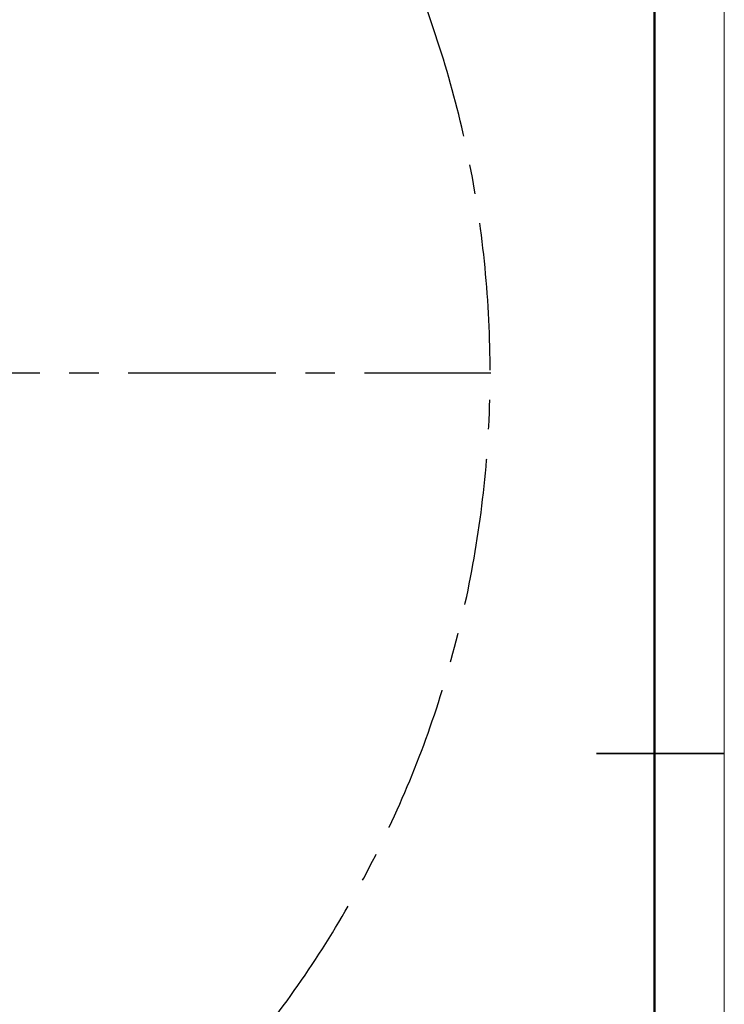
# Model space of a CAD drawing. Header units: millimetres. Extents: x 0 to 4200, y 0 to 2974.
# Tile 39 of 40: x 3593 to 4200, y 1279 to 2127. Entities that reach past the tile are written whole.
import ezdxf

# ---------------------------------------------------------------- set-up
doc = ezdxf.new("R2010")
doc.units = ezdxf.units.MM
doc.header["$LTSCALE"] = 10
doc.linetypes.add('CENTERX2', pattern=[20.32, 12.7, -2.54, 2.54, -2.54])
doc.layers.add('中心线层', color=6, linetype='CENTERX2', lineweight=25)
doc.layers.add('标注层', color=150, linetype='Continuous')
doc.styles.add('SLDTEXTSTYLE1', font='仿宋_GB2312')
doc.dimstyles.new('SLDDIMSTYLE0', dxfattribs={"dimtxt": 35, "dimasz": 40, "dimexe": 0, "dimexo": 0.0625, "dimgap": 8.75, "dimtad": 0, "dimtih": 1, "dimtoh": 1, "dimrnd": 1e-09, "dimzin": 12, "dimdsep": 46, "dimtxsty": 'SLDTEXTSTYLE1', "dimsah": 1, "dimcen": 0, "dimadec": 0, "dimazin": 3, "dimtfac": 1, "dimtdec": 3, "dimtofl": 0, "dimtmove": 0, "dimatfit": 3, "dimfxl": 1, "dimfrac": 2, "dimtolj": 1, "dimtzin": 12, "dimarcsym": 0})

# ---------------------------------------------------------------- blocks, each defined once
blk = doc.blocks.new('_D_3')
at = {"layer": '标注层'}
for p, q in [((3842.05, 2336.14), (3963.72, 2417.76)), ((3963.72, 2417.76), (4093.89, 2417.76))]:
    blk.add_line(p, q, dxfattribs=at)
blk.add_solid([(3842.05, 2336.14), (3878.05, 2354.27), (3872.48, 2362.58)], dxfattribs=at)
at = {"layer": '标注层', "char_height": 35, "attachment_point": 1, "style": 'SLDTEXTSTYLE1'}
for s, insert in [('%%c', (3973.72, 2462.88)), ('1844', (4012.42, 2462.88))]:
    blk.add_mtext(s, dxfattribs=dict(at, insert=insert))
blk = doc.blocks.new('SW_CENTERMARKSYMBOL_3')
at = {"layer": '中心线层', "color": 0}
blk.add_line((1, 0), (922.5, 0), dxfattribs=at)

msp = doc.modelspace()

# ---------------------------------------------------------------- linework, layer by layer
at = {"color": 7, "linetype": 'Continuous', "lineweight": 18}
msp.add_line((4199.93, 2973.966), (4199.93, 3.966), dxfattribs=at)
at = {"color": 7, "linetype": 'Continuous', "lineweight": 50}
msp.add_line((4139.959, 59.894), (4139.959, 2909.894), dxfattribs=at)
at = {"color": 7, "linetype": 'Continuous', "lineweight": 35}
msp.add_line((4089.959, 1494.894), (4199.959, 1494.894), dxfattribs=at)
at = {"layer": '中心线层', "linetype": 'CENTERX2'}
msp.add_arc((3076.381, 1822.491), 922, 95, 85, dxfattribs=at)

# ---------------------------------------------------------------- block references
at = {"layer": '中心线层'}
msp.add_blockref('SW_CENTERMARKSYMBOL_3', (3076.381, 1822.491), dxfattribs=at)

# ---------------------------------------------------------------- dimensions: what is measured, and where the dimension line sits
at = {"layer": '标注层'}
dim = msp.add_diameter_dim_2p(p1=(2310.713, 1308.841), p2=(3842.049, 2336.141), dimstyle='SLDDIMSTYLE0', dxfattribs=at)
dim.commit()
dim.dimension.update_dxf_attribs({"geometry": '_D_3', "text_midpoint": (4033.803, 2440.998), "dimtype": 163})

doc.saveas('drawing.dxf')
